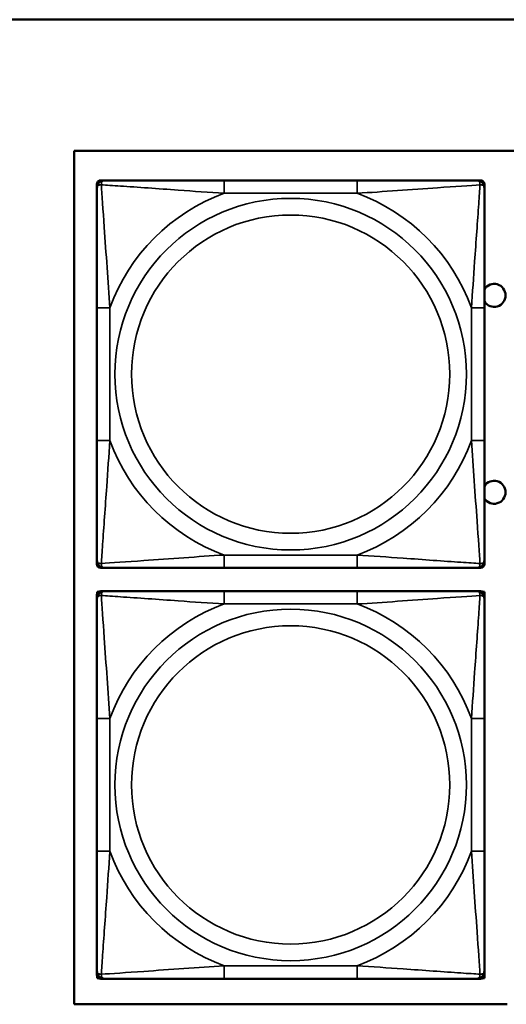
# Model space of a CAD drawing. Header units: inches. Extents: x 3.2 to 29.7, y 5.5 to 19.1.
# Tile 28 of 39: x 21.4 to 22.2, y 7.3 to 8.8. Entities that reach past the tile are written whole.
import ezdxf

# ---------------------------------------------------------------- set-up
doc = ezdxf.new("R2010")
doc.units = ezdxf.units.IN
doc.header["$MEASUREMENT"] = 0
doc.layers.add('Visible (ANSI)', color=7, linetype='Continuous', lineweight=50)
doc.layers.add('Visible Narrow (ANSI)', color=7, linetype='Continuous', lineweight=35)

msp = doc.modelspace()

# ---------------------------------------------------------------- linework, layer by layer
at = {"layer": 'Visible (ANSI)'}
for p, q in [((9.0372, 8.794), (28.0372, 8.794)), ((21.5072, 8.594), (26.5422, 8.594)), ((21.5072, 7.294), (21.5072, 8.594)), ((21.5419, 8.5374), (21.5419, 8.5433)), ((21.5478, 8.5492), (21.5538, 8.5492)), ((21.9384, 8.5492), (21.7361, 8.5492)), ((22.1207, 8.5492), (22.1266, 8.5492)), ((22.1325, 8.5433), (22.1325, 8.5374)), ((21.5419, 8.3551), (21.5419, 8.1528)), ((22.1325, 8.1528), (22.1325, 8.3551)), ((21.5419, 7.9646), (21.5419, 7.9705)), ((22.1325, 7.9705), (22.1325, 7.9646)), ((21.5538, 7.9587), (21.5478, 7.9587)), ((21.7361, 7.9587), (21.9384, 7.9587)), ((22.1266, 7.9587), (22.1207, 7.9587)), ((21.5422, 7.9222), (21.5442, 7.9222)), ((21.5422, 7.9194), (21.5422, 7.9222)), ((21.5478, 7.9235), (21.5538, 7.9235)), ((21.9384, 7.9235), (21.7361, 7.9235)), ((22.1207, 7.9235), (22.1266, 7.9235)), ((22.1303, 7.9222), (22.1326, 7.9222)), ((22.1326, 7.9222), (22.1326, 7.6959)), ((21.5419, 7.9117), (21.5419, 7.9176)), ((22.1325, 7.9176), (22.1325, 7.9117)), ((21.5419, 7.7294), (21.5419, 7.5271)), ((22.1325, 7.5271), (22.1325, 7.7294)), ((22.1325, 7.6959), (22.1326, 7.6959)), ((22.1326, 7.6959), (22.1326, 7.5383)), ((22.1326, 7.5383), (22.1325, 7.5383)), ((22.1326, 7.5383), (22.1326, 7.334)), ((21.5419, 7.3389), (21.5419, 7.3448)), ((21.5422, 7.334), (21.5422, 7.3371)), ((22.1325, 7.3448), (22.1325, 7.3389)), ((21.5446, 7.334), (21.5422, 7.334)), ((21.5538, 7.333), (21.5478, 7.333)), ((21.7361, 7.333), (21.9384, 7.333)), ((22.1266, 7.333), (22.1207, 7.333)), ((22.1326, 7.334), (22.1299, 7.334)), ((22.1672, 7.294), (21.5072, 7.294))]:
    msp.add_line(p, q, dxfattribs=at)
for centre, radius, start, end in [((21.5478, 8.5433), 0.00591, 90, 180), ((21.5538, 8.5374), 0.0118, 90, 180), ((22.1207, 8.5374), 0.0118, 0, 90), ((22.1266, 8.5433), 0.00591, 0, 90), ((22.1472, 8.374), 0.0175, 212.7123, 147.2877), ((22.1472, 8.074), 0.0175, 212.7123, 147.2877), ((21.5538, 7.9705), 0.0118, 180, 270), ((22.1207, 7.9705), 0.0118, 270, 0), ((21.5478, 7.9646), 0.00591, 180, 270), ((22.1266, 7.9646), 0.00591, 270, 0), ((21.5478, 7.9176), 0.00591, 90, 180), ((21.5538, 7.9117), 0.0118, 90, 180), ((22.1207, 7.9117), 0.0118, 0, 90), ((22.1266, 7.9176), 0.00591, 0, 90), ((21.5538, 7.3448), 0.0118, 180, 270), ((21.5478, 7.3389), 0.00591, 180, 270), ((22.1207, 7.3448), 0.0118, 270, 0), ((22.1266, 7.3389), 0.00591, 270, 0)]:
    msp.add_arc(centre, radius, start, end, dxfattribs=at)
for points, knots in [([(21.5419, 8.5374), (21.5419, 8.5317), (21.5419, 8.5192), (21.5419, 8.504), (21.5419, 8.4805), (21.5419, 8.4514), (21.5419, 8.4223), (21.5419, 8.4002), (21.5419, 8.3775), (21.5419, 8.3551)], [-0.7968224, -0.7968224, -0.7968224, -0.7968224, -0.6514613, -0.6514613, -0.6514613, -0.427691, -0.427691, -0.427691, -0.2569517, -0.2569517, -0.2569517, -0.2569517]), ([(21.7361, 8.5492), (21.7124, 8.5492), (21.6884, 8.5492), (21.6651, 8.5492), (21.6344, 8.5492), (21.6035, 8.5492), (21.5803, 8.5492), (21.5682, 8.5492), (21.5586, 8.5492), (21.5538, 8.5492)], [0.2569537, 0.2569537, 0.2569537, 0.2569537, 0.4371919, 0.4371919, 0.4371919, 0.6739428, 0.6739428, 0.6739428, 0.7963818, 0.7963818, 0.7963818, 0.7963818]), ([(22.1207, 8.5492), (22.1149, 8.5492), (22.1025, 8.5492), (22.0872, 8.5492), (22.0638, 8.5492), (22.0347, 8.5492), (22.0056, 8.5492), (21.9834, 8.5492), (21.9608, 8.5492), (21.9384, 8.5492)], [-0.7968224, -0.7968224, -0.7968224, -0.7968224, -0.6514613, -0.6514613, -0.6514613, -0.427691, -0.427691, -0.427691, -0.2569517, -0.2569517, -0.2569517, -0.2569517]), ([(22.1325, 8.3551), (22.1325, 8.3788), (22.1325, 8.4028), (22.1325, 8.4261), (22.1325, 8.4568), (22.1325, 8.4877), (22.1325, 8.5109), (22.1325, 8.5229), (22.1325, 8.5326), (22.1325, 8.5374)], [0.2569537, 0.2569537, 0.2569537, 0.2569537, 0.4371919, 0.4371919, 0.4371919, 0.6739428, 0.6739428, 0.6739428, 0.7963818, 0.7963818, 0.7963818, 0.7963818]), ([(21.5419, 8.1528), (21.5419, 8.1291), (21.5419, 8.1052), (21.5419, 8.0818), (21.5419, 8.0511), (21.5419, 8.0202), (21.5419, 7.997), (21.5419, 7.985), (21.5419, 7.9753), (21.5419, 7.9705)], [0.2569537, 0.2569537, 0.2569537, 0.2569537, 0.4371919, 0.4371919, 0.4371919, 0.6739428, 0.6739428, 0.6739428, 0.7963818, 0.7963818, 0.7963818, 0.7963818]), ([(22.1325, 7.9705), (22.1325, 7.9762), (22.1325, 7.9887), (22.1325, 8.0039), (22.1325, 8.0274), (22.1325, 8.0565), (22.1325, 8.0856), (22.1325, 8.1077), (22.1325, 8.1304), (22.1325, 8.1528)], [-0.7968224, -0.7968224, -0.7968224, -0.7968224, -0.6514613, -0.6514613, -0.6514613, -0.427691, -0.427691, -0.427691, -0.2569517, -0.2569517, -0.2569517, -0.2569517]), ([(21.5538, 7.9587), (21.5595, 7.9587), (21.572, 7.9587), (21.5872, 7.9587), (21.6106, 7.9587), (21.6397, 7.9587), (21.6688, 7.9587), (21.691, 7.9587), (21.7137, 7.9587), (21.7361, 7.9587)], [-0.7968224, -0.7968224, -0.7968224, -0.7968224, -0.6514613, -0.6514613, -0.6514613, -0.427691, -0.427691, -0.427691, -0.2569517, -0.2569517, -0.2569517, -0.2569517]), ([(21.9384, 7.9587), (21.962, 7.9587), (21.986, 7.9587), (22.0094, 7.9587), (22.0401, 7.9587), (22.0709, 7.9587), (22.0942, 7.9587), (22.1062, 7.9587), (22.1158, 7.9587), (22.1207, 7.9587)], [0.2569537, 0.2569537, 0.2569537, 0.2569537, 0.4371919, 0.4371919, 0.4371919, 0.6739428, 0.6739428, 0.6739428, 0.7963818, 0.7963818, 0.7963818, 0.7963818]), ([(21.7361, 7.9235), (21.7124, 7.9235), (21.6884, 7.9235), (21.6651, 7.9235), (21.6344, 7.9235), (21.6035, 7.9235), (21.5803, 7.9235), (21.5682, 7.9235), (21.5586, 7.9235), (21.5538, 7.9235)], [0.2569537, 0.2569537, 0.2569537, 0.2569537, 0.4371919, 0.4371919, 0.4371919, 0.6739428, 0.6739428, 0.6739428, 0.7963818, 0.7963818, 0.7963818, 0.7963818]), ([(22.1207, 7.9235), (22.1149, 7.9235), (22.1025, 7.9235), (22.0872, 7.9235), (22.0638, 7.9235), (22.0347, 7.9235), (22.0056, 7.9235), (21.9834, 7.9235), (21.9608, 7.9235), (21.9384, 7.9235)], [-0.7968224, -0.7968224, -0.7968224, -0.7968224, -0.6514613, -0.6514613, -0.6514613, -0.427691, -0.427691, -0.427691, -0.2569517, -0.2569517, -0.2569517, -0.2569517]), ([(21.5419, 7.9117), (21.5419, 7.906), (21.5419, 7.8935), (21.5419, 7.8783), (21.5419, 7.8548), (21.5419, 7.8257), (21.5419, 7.7966), (21.5419, 7.7744), (21.5419, 7.7518), (21.5419, 7.7294)], [-0.7968224, -0.7968224, -0.7968224, -0.7968224, -0.6514613, -0.6514613, -0.6514613, -0.427691, -0.427691, -0.427691, -0.2569517, -0.2569517, -0.2569517, -0.2569517]), ([(22.1325, 7.7294), (22.1325, 7.753), (22.1325, 7.777), (22.1325, 7.8004), (22.1325, 7.8311), (22.1325, 7.8619), (22.1325, 7.8852), (22.1325, 7.8972), (22.1325, 7.9068), (22.1325, 7.9117)], [0.2569537, 0.2569537, 0.2569537, 0.2569537, 0.4371919, 0.4371919, 0.4371919, 0.6739428, 0.6739428, 0.6739428, 0.7963818, 0.7963818, 0.7963818, 0.7963818]), ([(21.5419, 7.5271), (21.5419, 7.5034), (21.5419, 7.4794), (21.5419, 7.4561), (21.5419, 7.4254), (21.5419, 7.3945), (21.5419, 7.3713), (21.5419, 7.3592), (21.5419, 7.3496), (21.5419, 7.3448)], [0.2569537, 0.2569537, 0.2569537, 0.2569537, 0.4371919, 0.4371919, 0.4371919, 0.6739428, 0.6739428, 0.6739428, 0.7963818, 0.7963818, 0.7963818, 0.7963818]), ([(22.1325, 7.3448), (22.1325, 7.3505), (22.1325, 7.363), (22.1325, 7.3782), (22.1325, 7.4016), (22.1325, 7.4308), (22.1325, 7.4598), (22.1325, 7.482), (22.1325, 7.5047), (22.1325, 7.5271)], [-0.7968224, -0.7968224, -0.7968224, -0.7968224, -0.6514613, -0.6514613, -0.6514613, -0.427691, -0.427691, -0.427691, -0.2569517, -0.2569517, -0.2569517, -0.2569517]), ([(21.5538, 7.333), (21.5595, 7.333), (21.572, 7.333), (21.5872, 7.333), (21.6106, 7.333), (21.6397, 7.333), (21.6688, 7.333), (21.691, 7.333), (21.7137, 7.333), (21.7361, 7.333)], [-0.7968224, -0.7968224, -0.7968224, -0.7968224, -0.6514613, -0.6514613, -0.6514613, -0.427691, -0.427691, -0.427691, -0.2569517, -0.2569517, -0.2569517, -0.2569517]), ([(21.9384, 7.333), (21.962, 7.333), (21.986, 7.333), (22.0094, 7.333), (22.0401, 7.333), (22.0709, 7.333), (22.0942, 7.333), (22.1062, 7.333), (22.1158, 7.333), (22.1207, 7.333)], [0.2569537, 0.2569537, 0.2569537, 0.2569537, 0.4371919, 0.4371919, 0.4371919, 0.6739428, 0.6739428, 0.6739428, 0.7963818, 0.7963818, 0.7963818, 0.7963818])]:
    msp.add_open_spline(points, degree=3, knots=knots, dxfattribs=at)
at = {"layer": 'Visible Narrow (ANSI)'}
for p, q in [((21.7361, 8.5492), (21.7361, 8.5295)), ((21.9384, 8.5492), (21.9384, 8.5295)), ((21.7361, 8.5295), (21.9384, 8.5295)), ((21.5419, 8.3551), (21.5616, 8.3551)), ((21.5616, 8.1528), (21.5616, 8.3551)), ((22.1128, 8.3551), (22.1128, 8.1528)), ((22.1325, 8.3551), (22.1128, 8.3551)), ((21.5419, 8.1528), (21.5616, 8.1528)), ((22.1325, 8.1528), (22.1128, 8.1528)), ((21.9384, 7.9784), (21.7361, 7.9784)), ((21.7361, 7.9587), (21.7361, 7.9784)), ((21.9384, 7.9587), (21.9384, 7.9784)), ((21.7361, 7.9235), (21.7361, 7.9038)), ((21.9384, 7.9235), (21.9384, 7.9038)), ((21.7361, 7.9038), (21.9384, 7.9038)), ((21.5419, 7.7294), (21.5616, 7.7294)), ((21.5616, 7.5271), (21.5616, 7.7294)), ((22.1128, 7.7294), (22.1128, 7.5271)), ((22.1325, 7.7294), (22.1128, 7.7294)), ((21.5419, 7.5271), (21.5616, 7.5271)), ((22.1325, 7.5271), (22.1128, 7.5271)), ((21.9384, 7.3526), (21.7361, 7.3526)), ((21.7361, 7.333), (21.7361, 7.3526)), ((21.9384, 7.333), (21.9384, 7.3526))]:
    msp.add_line(p, q, dxfattribs=at)
for centre, radius in [((21.8372, 8.254), 0.2678), ((21.8372, 8.254), 0.2424), ((21.8372, 7.6282), 0.2678), ((21.8372, 7.6282), 0.2424)]:
    msp.add_circle(centre, radius, dxfattribs=at)
for centre, start, end in [((21.8372, 8.254), 110.1547, 159.8453), ((21.8372, 8.254), 20.1547, 69.8453), ((21.8372, 8.254), 200.1547, 249.8453), ((21.8372, 8.254), 290.1547, 339.8453), ((21.8372, 7.6282), 110.1547, 159.8453), ((21.8372, 7.6282), 20.1547, 69.8453), ((21.8372, 7.6282), 200.1547, 249.8453), ((21.8372, 7.6282), 290.1547, 339.8453)]:
    msp.add_arc(centre, 0.2936, start, end, dxfattribs=at)
for points, knots in [([(21.5419, 8.5374), (21.5419, 8.538), (21.542, 8.5385), (21.5423, 8.5393), (21.5424, 8.5397), (21.5428, 8.5403), (21.543, 8.5405), (21.5433, 8.5408), (21.5434, 8.5409), (21.5439, 8.5413), (21.5442, 8.5415), (21.5451, 8.5419), (21.5458, 8.5421), (21.5472, 8.5423), (21.548, 8.5424), (21.5488, 8.5424)], [-0.0532704, -0.0532704, -0.0532704, -0.0532704, -0.04377373, -0.04377373, -0.03521335, -0.03521335, -0.02986312, -0.02986312, -0.02651922, -0.02651922, -0.01983142, -0.01983142, -0.00913095, -0.00913095, 0.00023197, 0.00023197, 0.00023197, 0.00023197]), ([(21.5488, 8.5424), (21.5488, 8.5432), (21.5488, 8.544), (21.5491, 8.5454), (21.5493, 8.5461), (21.5497, 8.547), (21.5499, 8.5473), (21.5502, 8.5477), (21.5503, 8.5479), (21.5507, 8.5482), (21.5509, 8.5483), (21.5514, 8.5487), (21.5518, 8.5489), (21.5527, 8.5492), (21.5532, 8.5492), (21.5538, 8.5492)], [-0.00023197, -0.00023197, -0.00023197, -0.00023197, 0.00913095, 0.00913095, 0.01983142, 0.01983142, 0.02651922, 0.02651922, 0.02986312, 0.02986312, 0.03521335, 0.03521335, 0.04377373, 0.04377373, 0.0532704, 0.0532704, 0.0532704, 0.0532704]), ([(21.5616, 8.3551), (21.5592, 8.3956), (21.5559, 8.4379), (21.5513, 8.5036), (21.5497, 8.528), (21.5488, 8.5424)], [0.2569517, 0.2569517, 0.2569517, 0.2569517, 0.5559983, 0.5559983, 0.7482818, 0.7482818, 0.7482818, 0.7482818]), ([(21.5488, 8.5424), (21.5564, 8.5419), (21.5665, 8.5412), (21.6035, 8.5388), (21.6352, 8.5365), (21.6895, 8.5326), (21.7127, 8.531), (21.7361, 8.5295)], [-0.7478145, -0.7478145, -0.7478145, -0.7478145, -0.6493253, -0.6493253, -0.427691, -0.427691, -0.2569537, -0.2569537, -0.2569537, -0.2569537]), ([(21.9384, 8.5295), (21.9788, 8.5319), (22.0212, 8.5352), (22.0869, 8.5398), (22.1113, 8.5415), (22.1256, 8.5424)], [0.2569517, 0.2569517, 0.2569517, 0.2569517, 0.5559983, 0.5559983, 0.7482818, 0.7482818, 0.7482818, 0.7482818]), ([(22.1256, 8.5424), (22.1252, 8.5347), (22.1245, 8.5247), (22.122, 8.4877), (22.1197, 8.456), (22.1159, 8.4017), (22.1142, 8.3785), (22.1128, 8.3551)], [-0.7478145, -0.7478145, -0.7478145, -0.7478145, -0.6493253, -0.6493253, -0.427691, -0.427691, -0.2569537, -0.2569537, -0.2569537, -0.2569537]), ([(22.1207, 8.5492), (22.1212, 8.5492), (22.1217, 8.5492), (22.1226, 8.5489), (22.123, 8.5487), (22.1236, 8.5483), (22.1238, 8.5482), (22.1241, 8.5479), (22.1242, 8.5477), (22.1245, 8.5473), (22.1247, 8.547), (22.1252, 8.5461), (22.1254, 8.5454), (22.1256, 8.544), (22.1257, 8.5432), (22.1256, 8.5424)], [-0.0532704, -0.0532704, -0.0532704, -0.0532704, -0.04377373, -0.04377373, -0.03521335, -0.03521335, -0.02986312, -0.02986312, -0.02651922, -0.02651922, -0.01983142, -0.01983142, -0.00913095, -0.00913095, 0.00023197, 0.00023197, 0.00023197, 0.00023197]), ([(22.1256, 8.5424), (22.1265, 8.5424), (22.1272, 8.5423), (22.1287, 8.5421), (22.1293, 8.5419), (22.1303, 8.5415), (22.1306, 8.5413), (22.131, 8.5409), (22.1311, 8.5408), (22.1314, 8.5405), (22.1316, 8.5403), (22.132, 8.5397), (22.1322, 8.5393), (22.1324, 8.5385), (22.1325, 8.538), (22.1325, 8.5374)], [-0.00023197, -0.00023197, -0.00023197, -0.00023197, 0.00913095, 0.00913095, 0.01983142, 0.01983142, 0.02651922, 0.02651922, 0.02986312, 0.02986312, 0.03521335, 0.03521335, 0.04377373, 0.04377373, 0.0532704, 0.0532704, 0.0532704, 0.0532704]), ([(21.5488, 7.9655), (21.5493, 7.9732), (21.5499, 7.9832), (21.5524, 8.0202), (21.5547, 8.052), (21.5586, 8.1062), (21.5602, 8.1294), (21.5616, 8.1528)], [-0.7478145, -0.7478145, -0.7478145, -0.7478145, -0.6493253, -0.6493253, -0.427691, -0.427691, -0.2569537, -0.2569537, -0.2569537, -0.2569537]), ([(22.1128, 8.1528), (22.1152, 8.1123), (22.1185, 8.07), (22.1231, 8.0043), (22.1247, 7.9799), (22.1256, 7.9655)], [0.2569517, 0.2569517, 0.2569517, 0.2569517, 0.5559983, 0.5559983, 0.7482818, 0.7482818, 0.7482818, 0.7482818]), ([(21.5488, 7.9655), (21.548, 7.9655), (21.5472, 7.9656), (21.5458, 7.9658), (21.5451, 7.966), (21.5442, 7.9664), (21.5439, 7.9666), (21.5434, 7.967), (21.5433, 7.9671), (21.543, 7.9674), (21.5428, 7.9676), (21.5424, 7.9682), (21.5423, 7.9686), (21.542, 7.9695), (21.5419, 7.97), (21.5419, 7.9705)], [-0.00023197, -0.00023197, -0.00023197, -0.00023197, 0.00913095, 0.00913095, 0.01983142, 0.01983142, 0.02651922, 0.02651922, 0.02986312, 0.02986312, 0.03521335, 0.03521335, 0.04377373, 0.04377373, 0.0532704, 0.0532704, 0.0532704, 0.0532704]), ([(21.7361, 7.9784), (21.6956, 7.976), (21.6532, 7.9727), (21.5876, 7.9681), (21.5631, 7.9664), (21.5488, 7.9655)], [0.2569517, 0.2569517, 0.2569517, 0.2569517, 0.5559983, 0.5559983, 0.7482818, 0.7482818, 0.7482818, 0.7482818]), ([(21.5538, 7.9587), (21.5532, 7.9587), (21.5527, 7.9587), (21.5518, 7.959), (21.5514, 7.9592), (21.5509, 7.9596), (21.5507, 7.9597), (21.5503, 7.96), (21.5502, 7.9602), (21.5499, 7.9606), (21.5497, 7.9609), (21.5493, 7.9618), (21.5491, 7.9625), (21.5488, 7.9639), (21.5488, 7.9647), (21.5488, 7.9655)], [-0.0532704, -0.0532704, -0.0532704, -0.0532704, -0.04377373, -0.04377373, -0.03521335, -0.03521335, -0.02986312, -0.02986312, -0.02651922, -0.02651922, -0.01983142, -0.01983142, -0.00913095, -0.00913095, 0.00023197, 0.00023197, 0.00023197, 0.00023197]), ([(22.1256, 7.9655), (22.118, 7.966), (22.108, 7.9667), (22.0709, 7.9691), (22.0392, 7.9714), (21.985, 7.9753), (21.9617, 7.977), (21.9384, 7.9784)], [-0.7478145, -0.7478145, -0.7478145, -0.7478145, -0.6493253, -0.6493253, -0.427691, -0.427691, -0.2569537, -0.2569537, -0.2569537, -0.2569537]), ([(22.1256, 7.9655), (22.1257, 7.9647), (22.1256, 7.9639), (22.1254, 7.9625), (22.1252, 7.9618), (22.1247, 7.9609), (22.1245, 7.9606), (22.1242, 7.9602), (22.1241, 7.96), (22.1238, 7.9597), (22.1236, 7.9596), (22.123, 7.9592), (22.1226, 7.959), (22.1217, 7.9587), (22.1212, 7.9587), (22.1207, 7.9587)], [-0.00023197, -0.00023197, -0.00023197, -0.00023197, 0.00913095, 0.00913095, 0.01983142, 0.01983142, 0.02651922, 0.02651922, 0.02986312, 0.02986312, 0.03521335, 0.03521335, 0.04377373, 0.04377373, 0.0532704, 0.0532704, 0.0532704, 0.0532704]), ([(22.1325, 7.9705), (22.1325, 7.97), (22.1324, 7.9695), (22.1322, 7.9686), (22.132, 7.9682), (22.1316, 7.9676), (22.1314, 7.9674), (22.1311, 7.9671), (22.131, 7.967), (22.1306, 7.9666), (22.1303, 7.9664), (22.1293, 7.966), (22.1287, 7.9658), (22.1272, 7.9656), (22.1265, 7.9655), (22.1256, 7.9655)], [-0.0532704, -0.0532704, -0.0532704, -0.0532704, -0.04377373, -0.04377373, -0.03521335, -0.03521335, -0.02986312, -0.02986312, -0.02651922, -0.02651922, -0.01983142, -0.01983142, -0.00913095, -0.00913095, 0.00023197, 0.00023197, 0.00023197, 0.00023197]), ([(21.5488, 7.9167), (21.5488, 7.9175), (21.5488, 7.9182), (21.5491, 7.9197), (21.5493, 7.9204), (21.5497, 7.9213), (21.5499, 7.9216), (21.5502, 7.922), (21.5503, 7.9221), (21.5507, 7.9225), (21.5509, 7.9226), (21.5514, 7.923), (21.5518, 7.9232), (21.5527, 7.9234), (21.5532, 7.9235), (21.5538, 7.9235)], [-0.00023197, -0.00023197, -0.00023197, -0.00023197, 0.00913095, 0.00913095, 0.01983142, 0.01983142, 0.02651922, 0.02651922, 0.02986312, 0.02986312, 0.03521335, 0.03521335, 0.04377373, 0.04377373, 0.0532704, 0.0532704, 0.0532704, 0.0532704]), ([(22.1207, 7.9235), (22.1212, 7.9235), (22.1217, 7.9234), (22.1226, 7.9232), (22.123, 7.923), (22.1236, 7.9226), (22.1238, 7.9225), (22.1241, 7.9221), (22.1242, 7.922), (22.1245, 7.9216), (22.1247, 7.9213), (22.1252, 7.9204), (22.1254, 7.9197), (22.1256, 7.9182), (22.1257, 7.9175), (22.1256, 7.9167)], [-0.0532704, -0.0532704, -0.0532704, -0.0532704, -0.04377373, -0.04377373, -0.03521335, -0.03521335, -0.02986312, -0.02986312, -0.02651922, -0.02651922, -0.01983142, -0.01983142, -0.00913095, -0.00913095, 0.00023197, 0.00023197, 0.00023197, 0.00023197]), ([(21.5419, 7.9117), (21.5419, 7.9122), (21.542, 7.9127), (21.5423, 7.9136), (21.5424, 7.914), (21.5428, 7.9146), (21.543, 7.9148), (21.5433, 7.9151), (21.5434, 7.9152), (21.5439, 7.9155), (21.5442, 7.9157), (21.5451, 7.9162), (21.5458, 7.9164), (21.5472, 7.9166), (21.548, 7.9167), (21.5488, 7.9167)], [-0.0532704, -0.0532704, -0.0532704, -0.0532704, -0.04377373, -0.04377373, -0.03521335, -0.03521335, -0.02986312, -0.02986312, -0.02651922, -0.02651922, -0.01983142, -0.01983142, -0.00913095, -0.00913095, 0.00023197, 0.00023197, 0.00023197, 0.00023197]), ([(21.5616, 7.7294), (21.5592, 7.7699), (21.5559, 7.8122), (21.5513, 7.8779), (21.5497, 7.9023), (21.5488, 7.9167)], [0.2569517, 0.2569517, 0.2569517, 0.2569517, 0.5559983, 0.5559983, 0.7482818, 0.7482818, 0.7482818, 0.7482818]), ([(21.5488, 7.9167), (21.5564, 7.9162), (21.5665, 7.9155), (21.6035, 7.913), (21.6352, 7.9108), (21.6895, 7.9069), (21.7127, 7.9052), (21.7361, 7.9038)], [-0.7478145, -0.7478145, -0.7478145, -0.7478145, -0.6493253, -0.6493253, -0.427691, -0.427691, -0.2569537, -0.2569537, -0.2569537, -0.2569537]), ([(21.9384, 7.9038), (21.9788, 7.9062), (22.0212, 7.9095), (22.0869, 7.9141), (22.1113, 7.9157), (22.1256, 7.9167)], [0.2569517, 0.2569517, 0.2569517, 0.2569517, 0.5559983, 0.5559983, 0.7482818, 0.7482818, 0.7482818, 0.7482818]), ([(22.1256, 7.9167), (22.1252, 7.909), (22.1245, 7.899), (22.122, 7.8619), (22.1197, 7.8302), (22.1159, 7.776), (22.1142, 7.7527), (22.1128, 7.7294)], [-0.7478145, -0.7478145, -0.7478145, -0.7478145, -0.6493253, -0.6493253, -0.427691, -0.427691, -0.2569537, -0.2569537, -0.2569537, -0.2569537]), ([(22.1256, 7.9167), (22.1265, 7.9167), (22.1272, 7.9166), (22.1287, 7.9164), (22.1293, 7.9162), (22.1303, 7.9157), (22.1306, 7.9155), (22.131, 7.9152), (22.1311, 7.9151), (22.1314, 7.9148), (22.1316, 7.9146), (22.132, 7.914), (22.1322, 7.9136), (22.1324, 7.9127), (22.1325, 7.9122), (22.1325, 7.9117)], [-0.00023197, -0.00023197, -0.00023197, -0.00023197, 0.00913095, 0.00913095, 0.01983142, 0.01983142, 0.02651922, 0.02651922, 0.02986312, 0.02986312, 0.03521335, 0.03521335, 0.04377373, 0.04377373, 0.0532704, 0.0532704, 0.0532704, 0.0532704]), ([(21.5488, 7.3398), (21.5493, 7.3475), (21.5499, 7.3575), (21.5524, 7.3945), (21.5547, 7.4262), (21.5586, 7.4805), (21.5602, 7.5037), (21.5616, 7.5271)], [-0.7478145, -0.7478145, -0.7478145, -0.7478145, -0.6493253, -0.6493253, -0.427691, -0.427691, -0.2569537, -0.2569537, -0.2569537, -0.2569537]), ([(22.1128, 7.5271), (22.1152, 7.4866), (22.1185, 7.4442), (22.1231, 7.3786), (22.1247, 7.3542), (22.1256, 7.3398)], [0.2569517, 0.2569517, 0.2569517, 0.2569517, 0.5559983, 0.5559983, 0.7482818, 0.7482818, 0.7482818, 0.7482818]), ([(21.7361, 7.3526), (21.6956, 7.3502), (21.6532, 7.3469), (21.5876, 7.3423), (21.5631, 7.3407), (21.5488, 7.3398)], [0.2569517, 0.2569517, 0.2569517, 0.2569517, 0.5559983, 0.5559983, 0.7482818, 0.7482818, 0.7482818, 0.7482818]), ([(22.1256, 7.3398), (22.118, 7.3403), (22.108, 7.3409), (22.0709, 7.3434), (22.0392, 7.3457), (21.985, 7.3496), (21.9617, 7.3512), (21.9384, 7.3526)], [-0.7478145, -0.7478145, -0.7478145, -0.7478145, -0.6493253, -0.6493253, -0.427691, -0.427691, -0.2569537, -0.2569537, -0.2569537, -0.2569537]), ([(21.5488, 7.3398), (21.548, 7.3398), (21.5472, 7.3398), (21.5458, 7.3401), (21.5451, 7.3403), (21.5442, 7.3407), (21.5439, 7.3409), (21.5434, 7.3412), (21.5433, 7.3414), (21.543, 7.3417), (21.5428, 7.3419), (21.5424, 7.3425), (21.5423, 7.3428), (21.542, 7.3437), (21.5419, 7.3442), (21.5419, 7.3448)], [-0.00023197, -0.00023197, -0.00023197, -0.00023197, 0.00913095, 0.00913095, 0.01983142, 0.01983142, 0.02651922, 0.02651922, 0.02986312, 0.02986312, 0.03521335, 0.03521335, 0.04377373, 0.04377373, 0.0532704, 0.0532704, 0.0532704, 0.0532704]), ([(21.5538, 7.333), (21.5532, 7.333), (21.5527, 7.333), (21.5518, 7.3333), (21.5514, 7.3335), (21.5509, 7.3338), (21.5507, 7.334), (21.5503, 7.3343), (21.5502, 7.3344), (21.5499, 7.3349), (21.5497, 7.3352), (21.5493, 7.3361), (21.5491, 7.3368), (21.5488, 7.3382), (21.5488, 7.339), (21.5488, 7.3398)], [-0.0532704, -0.0532704, -0.0532704, -0.0532704, -0.04377373, -0.04377373, -0.03521335, -0.03521335, -0.02986312, -0.02986312, -0.02651922, -0.02651922, -0.01983142, -0.01983142, -0.00913095, -0.00913095, 0.00023197, 0.00023197, 0.00023197, 0.00023197]), ([(22.1256, 7.3398), (22.1257, 7.339), (22.1256, 7.3382), (22.1254, 7.3368), (22.1252, 7.3361), (22.1247, 7.3352), (22.1245, 7.3349), (22.1242, 7.3344), (22.1241, 7.3343), (22.1238, 7.334), (22.1236, 7.3338), (22.123, 7.3335), (22.1226, 7.3333), (22.1217, 7.333), (22.1212, 7.333), (22.1207, 7.333)], [-0.00023197, -0.00023197, -0.00023197, -0.00023197, 0.00913095, 0.00913095, 0.01983142, 0.01983142, 0.02651922, 0.02651922, 0.02986312, 0.02986312, 0.03521335, 0.03521335, 0.04377373, 0.04377373, 0.0532704, 0.0532704, 0.0532704, 0.0532704]), ([(22.1325, 7.3448), (22.1325, 7.3442), (22.1324, 7.3437), (22.1322, 7.3428), (22.132, 7.3425), (22.1316, 7.3419), (22.1314, 7.3417), (22.1311, 7.3414), (22.131, 7.3412), (22.1306, 7.3409), (22.1303, 7.3407), (22.1293, 7.3403), (22.1287, 7.3401), (22.1272, 7.3398), (22.1265, 7.3398), (22.1256, 7.3398)], [-0.0532704, -0.0532704, -0.0532704, -0.0532704, -0.04377373, -0.04377373, -0.03521335, -0.03521335, -0.02986312, -0.02986312, -0.02651922, -0.02651922, -0.01983142, -0.01983142, -0.00913095, -0.00913095, 0.00023197, 0.00023197, 0.00023197, 0.00023197])]:
    msp.add_open_spline(points, degree=3, knots=knots, dxfattribs=at)

doc.saveas('drawing.dxf')
